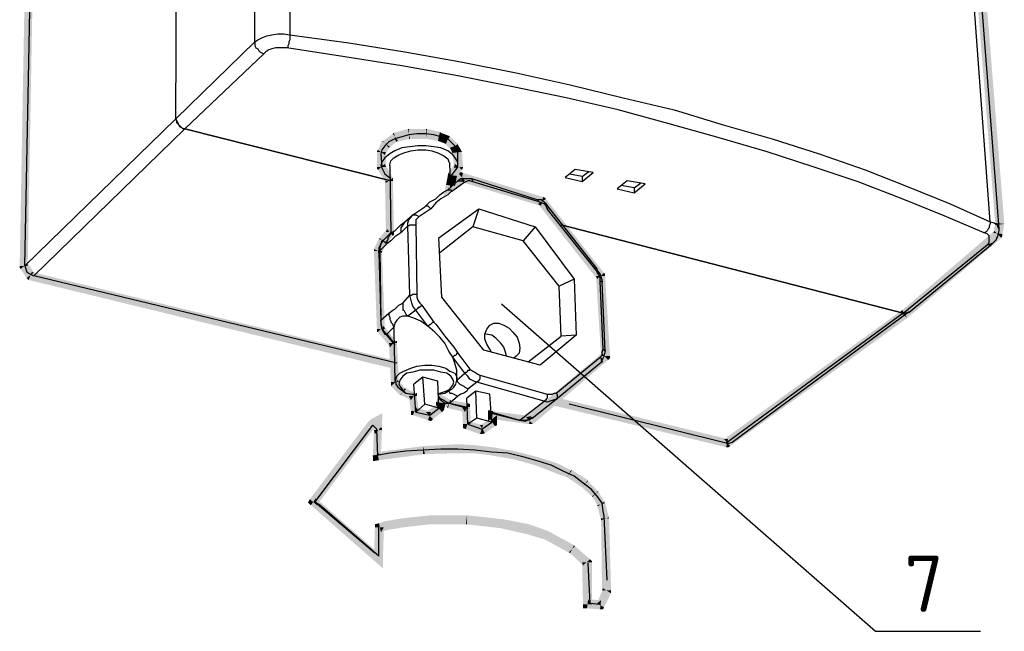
# Model space of a CAD drawing. Header units: millimetres. Extents: x -228268 to 1513407, y -439898 to -137408.
# Tile 7 of 125: x -140463 to -137680, y -239559 to -237830. Entities that reach past the tile are written whole.
import ezdxf

# ---------------------------------------------------------------- set-up
doc = ezdxf.new("R2010")
doc.units = ezdxf.units.MM
doc.linetypes.add('CONTINU', pattern=[0])
doc.layers.add('ШС', color=1, linetype='Continuous', lineweight=30)
doc.styles.add('ГОСТ 250', font='isocpeur.ttf', dxfattribs={"height": 250})

# ---------------------------------------------------------------- blocks, each defined once
blk = doc.blocks.new('d5g6')
at = {"linetype": 'Continuous', "lineweight": 25}
for points in [[(4262741.8, 1226918.9), (4262701.8, 1226914.5), (4262937.4, 1223967.8), (4262977.4, 1223972.3)], [(4258604, 1223785.6), (4258639.6, 1223785.6), (4258692.9, 1226736.7), (4258657.4, 1226736.7)], [(4260217.4, 1224341.2), (4260244, 1224310.1), (4260284, 1224341.2), (4260261.8, 1224372.3)], [(4260261.8, 1224372.3), (4260261.8, 1224376.7), (4260266.2, 1224376.7), (4260275.1, 1224336.7), (4260284, 1224341.2)], [(4260266.2, 1224376.7), (4260275.1, 1224336.7), (4260337.4, 1224350.1), (4260328.5, 1224394.5)], [(4260328.5, 1224394.5), (4260332.9, 1224394.5), (4260332.9, 1224350.1), (4260337.4, 1224350.1)], [(4260332.9, 1224350.1), (4260408.5, 1224350.1), (4260408.5, 1224394.5), (4260332.9, 1224394.5)], [(4260412.9, 1224394.5), (4260408.5, 1224350.1), (4260461.8, 1224341.2), (4260470.7, 1224381.2)], [(4260408.5, 1224394.5), (4260412.9, 1224394.5), (4260408.5, 1224350.1)], [(4260470.7, 1224381.2), (4260475.1, 1224376.7), (4260461.8, 1224341.2)], [(4260475.1, 1224376.7), (4260461.8, 1224341.2), (4260497.4, 1224327.8), (4260510.7, 1224363.4)], [(4260510.7, 1224363.4), (4260515.1, 1224358.9), (4260488.5, 1224332.3), (4260497.4, 1224327.8)], [(4260195.1, 1224301.2), (4260226.2, 1224278.9), (4260248.5, 1224314.5), (4260212.9, 1224341.2)], [(4260212.9, 1224341.2), (4260217.4, 1224341.2), (4260244, 1224310.1), (4260248.5, 1224314.5)], [(4260515.1, 1224358.9), (4260488.5, 1224332.3), (4260519.6, 1224301.2), (4260550.7, 1224327.8)], [(4260550.7, 1224327.8), (4260550.7, 1224323.4), (4260515.1, 1224310.1), (4260519.6, 1224301.2)], [(4260550.7, 1224323.4), (4260515.1, 1224310.1), (4260528.5, 1224283.4), (4260564, 1224301.2)], [(4260190.7, 1224292.3), (4260190.7, 1224296.7), (4260195.1, 1224301.2), (4260226.2, 1224278.9), (4260230.7, 1224292.3)], [(4260190.7, 1224225.6), (4260230.7, 1224225.6), (4260230.7, 1224292.3), (4260190.7, 1224292.3)], [(4260564, 1224301.2), (4260568.5, 1224292.3), (4260528.5, 1224287.8), (4260528.5, 1224283.4)], [(4260568.5, 1224292.3), (4260528.5, 1224287.8), (4260532.9, 1224221.2), (4260572.9, 1224225.6)], [(4260195.1, 1224212.3), (4260190.7, 1224216.7), (4260190.7, 1224225.6), (4260230.7, 1224225.6), (4260226.2, 1224238.9)], [(4260230.7, 1224154.5), (4260261.8, 1224176.7), (4260226.2, 1224238.9), (4260195.1, 1224212.3)], [(4260568.5, 1224212.3), (4260537.4, 1224238.9), (4260506.2, 1224198.9), (4260541.8, 1224172.3)], [(4260572.9, 1224225.6), (4260572.9, 1224221.2), (4260568.5, 1224212.3), (4260537.4, 1224238.9), (4260532.9, 1224221.2)], [(4260546.2, 1224185.6), (4260506.2, 1224190.1), (4260497.4, 1224145.6), (4260537.4, 1224141.2)], [(4260506.2, 1224198.9), (4260506.2, 1224194.5), (4260506.2, 1224190.1), (4260546.2, 1224185.6), (4260541.8, 1224172.3)], [(4260506.2, 1224158.9), (4260528.5, 1224123.4), (4260581.8, 1224163.4), (4260555.1, 1224194.5)], [(4260555.1, 1224194.5), (4260564, 1224203.4), (4260572.9, 1224198.9), (4260564, 1224158.9), (4260581.8, 1224163.4)], [(4260572.9, 1224198.9), (4260564, 1224158.9), (4260919.6, 1224052.3), (4260928.5, 1224092.3)], [(4260261.8, 1224163.4), (4260261.8, 1224176.7), (4260230.7, 1224154.5), (4260226.2, 1224163.4)], [(4260230.7, 1223936.7), (4260266.2, 1223936.7), (4260261.8, 1224163.4), (4260226.2, 1224163.4)], [(4260497.4, 1224145.6), (4260488.5, 1224096.7), (4260528.5, 1224123.4), (4260506.2, 1224158.9), (4260537.4, 1224141.2)], [(4260928.5, 1224092.3), (4260937.4, 1224087.8), (4260941.8, 1224083.4), (4260906.2, 1224061.2), (4260919.6, 1224052.3)], [(4260941.8, 1224083.4), (4260906.2, 1224061.2), (4261168.5, 1223727.8), (4261199.6, 1223754.5)], [(4262977.4, 1223972.3), (4262937.4, 1223976.7), (4262928.5, 1223932.3), (4262967.9, 1223917.6)], [(4262977.4, 1223972.3), (4262937.4, 1223976.7), (4262937.4, 1223967.8)], [(4260204, 1223910.1), (4260230.7, 1223883.4), (4260261.8, 1223918.9), (4260235.1, 1223950.1)], [(4260261.8, 1223918.9), (4260266.2, 1223923.4), (4260266.2, 1223936.7), (4260230.7, 1223936.7), (4260235.1, 1223950.1)], [(4262964, 1223910.1), (4262932.9, 1223941.2), (4262515.1, 1223581.2), (4262546.2, 1223554.5)], [(4262968.5, 1223927.8), (4262967.9, 1223918.1), (4262964, 1223910.1), (4262932.9, 1223941.2), (4262928.5, 1223932.3)], [(4260177.4, 1223861.2), (4260212.9, 1223843.4), (4260235.1, 1223892.3), (4260199.6, 1223905.6)], [(4260199.6, 1223905.6), (4260204, 1223910.1), (4260230.7, 1223883.4), (4260235.1, 1223892.3)], [(4260177.4, 1223852.3), (4260177.4, 1223861.2), (4260212.9, 1223843.4), (4260212.9, 1223852.3)], [(4260190.7, 1223505.6), (4260226.2, 1223505.6), (4260212.9, 1223852.3), (4260177.4, 1223852.3)], [(4258608.5, 1223772.3), (4258604, 1223776.7), (4258604, 1223785.6), (4258639.6, 1223785.6), (4258639.6, 1223798.9)], [(4258635.1, 1223732.3), (4258667.1, 1223756.4), (4258639.6, 1223798.9), (4258608.5, 1223772.3)], [(4258644, 1223723.4), (4258641.3, 1223724.6), (4258635.1, 1223732.3), (4258667.1, 1223756.4), (4258657.4, 1223758.9)], [(4260252.9, 1223332.3), (4260266.2, 1223367.8), (4258657.4, 1223758.9), (4258644, 1223723.4)], [(4261199.6, 1223754.5), (4261204, 1223750.1), (4261204, 1223741.2), (4261164, 1223741.2), (4261168.5, 1223727.8)], [(4261204, 1223741.2), (4261164, 1223741.2), (4261186.2, 1223385.6), (4261226.2, 1223385.6)], [(4262546.2, 1223554.5), (4262524, 1223590.1), (4261732.9, 1223016.7), (4261759.6, 1222985.6)], [(4262546.2, 1223554.5), (4262524, 1223590.1), (4262515.1, 1223581.2)], [(4260195.1, 1223492.3), (4260190.7, 1223492.3), (4260190.7, 1223505.6), (4260226.2, 1223505.6), (4260221.8, 1223518.9)], [(4260248.5, 1223425.6), (4260275.1, 1223452.3), (4260221.8, 1223518.9), (4260195.1, 1223492.3)], [(4260279.6, 1223443.4), (4260279.6, 1223452.3), (4260275.1, 1223452.3), (4260248.5, 1223425.6), (4260244, 1223443.4)], [(4260252.9, 1223270.1), (4260288.5, 1223270.1), (4260279.6, 1223443.4), (4260244, 1223443.4)], [(4261217.4, 1223367.8), (4261190.7, 1223398.9), (4260852.9, 1223114.5), (4260884, 1223083.4)], [(4261226.2, 1223385.6), (4261226.2, 1223376.7), (4261217.4, 1223367.8), (4261190.7, 1223398.9), (4261186.2, 1223385.6)], [(4260292.9, 1223212.3), (4260319.6, 1223238.9), (4260284, 1223278.9), (4260252.9, 1223252.3)], [(4260252.9, 1223252.3), (4260252.9, 1223256.7), (4260252.9, 1223270.1), (4260288.5, 1223270.1), (4260284, 1223278.9)], [(4260297.4, 1223212.3), (4260292.9, 1223212.3), (4260319.6, 1223238.9), (4260315.1, 1223243.4)], [(4260341.8, 1223190.1), (4260364, 1223221.2), (4260315.1, 1223243.4), (4260297.4, 1223212.3)], [(4260368.5, 1223207.8), (4260368.5, 1223221.2), (4260364, 1223221.2), (4260341.8, 1223190.1), (4260332.9, 1223207.8)], [(4260341.8, 1223141.2), (4260377.4, 1223141.2), (4260368.5, 1223207.8), (4260332.9, 1223207.8)], [(4260501.8, 1223158.9), (4260519.6, 1223190.1), (4260470.7, 1223216.7), (4260452.9, 1223181.2)], [(4260495.6, 1223175.1), (4260488.5, 1223145.6), (4260479.6, 1223136.7), (4260452.9, 1223167.8), (4260453, 1223181.8)], [(4260506.2, 1223154.5), (4260501.8, 1223158.9), (4260519.6, 1223190.1), (4260515.1, 1223190.1)], [(4260581.8, 1223136.7), (4260595.1, 1223176.7), (4260515.1, 1223190.1), (4260506.2, 1223154.5)], [(4261741.8, 1222981.2), (4261750.7, 1223016.7), (4260981.8, 1223203.4), (4260968.5, 1223167.8)], [(4260350.7, 1223123.4), (4260341.8, 1223123.4), (4260341.8, 1223141.2), (4260377.4, 1223141.2), (4260364, 1223158.9)], [(4260417.4, 1223101.2), (4260430.7, 1223136.7), (4260364, 1223158.9), (4260350.7, 1223123.4)], [(4260479.6, 1223136.7), (4260452.9, 1223167.8), (4260408.5, 1223136.7), (4260439.6, 1223105.6)], [(4260439.6, 1223105.6), (4260430.7, 1223096.7), (4260417.4, 1223101.2), (4260430.7, 1223136.7), (4260408.5, 1223136.7)], [(4260604, 1223158.9), (4260604, 1223172.3), (4260595.1, 1223176.7), (4260581.8, 1223136.7), (4260568.5, 1223158.9)], [(4260572.9, 1223083.4), (4260608.5, 1223083.4), (4260604, 1223158.9), (4260568.5, 1223158.9)], [(4260706.2, 1223141.2), (4260684, 1223145.6), (4260684, 1223123.4), (4260724, 1223123.4), (4260701.8, 1223105.6)], [(4260866.2, 1223083.4), (4260875.1, 1223118.9), (4260706.2, 1223141.2), (4260701.8, 1223105.6)], [(4260181.8, 1223070.1), (4260150.7, 1223092.3), (4259892.9, 1222750.1), (4259924, 1222723.4)], [(4260215, 1223132.3), (4260167.2, 1223106.8), (4260150.7, 1223092.3), (4260181.8, 1223070.1), (4260151.8, 1223064.5)], [(4260190, 1223046), (4260213, 1223065.6), (4260215, 1223132.3), (4260158.9, 1223072.6)], [(4260586.2, 1223061.2), (4260572.9, 1223065.6), (4260572.9, 1223083.4), (4260608.5, 1223083.4), (4260595.1, 1223096.7)], [(4260648.5, 1223038.9), (4260661.8, 1223078.9), (4260595.1, 1223096.7), (4260586.2, 1223061.2)], [(4260715.1, 1223074.5), (4260692.9, 1223105.6), (4260648.5, 1223078.9), (4260670.7, 1223043.4)], [(4260684, 1223092.3), (4260724, 1223092.3), (4260724, 1223123.4), (4260684, 1223123.4)], [(4260724, 1223092.3), (4260724, 1223078.9), (4260715.1, 1223074.5), (4260692.9, 1223105.6), (4260684, 1223092.3)], [(4260884, 1223083.4), (4260875.1, 1223083.4), (4260866.2, 1223083.4), (4260875.1, 1223118.9), (4260852.9, 1223114.5)], [(4260172.9, 1222945.6), (4260208.5, 1222945.6), (4260212.9, 1223056.7), (4260177.4, 1223056.7)], [(4260212.9, 1223056.7), (4260212.9, 1223065.6), (4260208.5, 1223070.1), (4260181.8, 1223038.9), (4260177.4, 1223056.7)], [(4260670.7, 1223043.4), (4260657.4, 1223038.9), (4260648.5, 1223038.9), (4260661.8, 1223078.9), (4260648.5, 1223078.9)], [(4261759.6, 1222985.6), (4261750.8, 1222980.2), (4261741.8, 1222981.2), (4261750.7, 1223016.7), (4261732.9, 1223016.7)], [(4260404, 1222950.1), (4260395.1, 1222985.6), (4260190.7, 1222958.9), (4260199.6, 1222923.4)], [(4260555.1, 1222954.5), (4260555.1, 1222994.5), (4260395.1, 1222985.6), (4260395.1, 1222950.1)], [(4260395.1, 1222985.6), (4260404, 1222950.1), (4260395.1, 1222950.1)], [(4260795.1, 1222927.8), (4260692.9, 1222945.6), (4260621.8, 1222954.5), (4260555.1, 1222954.5), (4260555.1, 1222994.5), (4260621.8, 1222990.1), (4260701.8, 1222981.2), (4260804, 1222963.4)], [(4261035.1, 1222847.8), (4260972.9, 1222870.1), (4260892.9, 1222901.2), (4260795.1, 1222927.8), (4260804, 1222963.4), (4260906.2, 1222936.7), (4260990.7, 1222910.1), (4261052.9, 1222878.9)], [(4260199.6, 1222923.4), (4260172.9, 1222918.9), (4260172.9, 1222945.6), (4260208.5, 1222945.6), (4260190.7, 1222958.9)], [(4261101.8, 1222803.4), (4261128.5, 1222834.5), (4261057.4, 1222878.9), (4261035.1, 1222847.8)], [(4261057.4, 1222878.9), (4261052.9, 1222878.9), (4261035.1, 1222847.8)], [(4261128.5, 1222830.1), (4261128.5, 1222834.5), (4261101.8, 1222803.4)], [(4261147.9, 1222760.2), (4261172.9, 1222785.6), (4261128.5, 1222830.1), (4261101.8, 1222803.4)], [(4261172.9, 1222718.9), (4261200.8, 1222739), (4261172.9, 1222785.6), (4261146.2, 1222763.4)], [(4261174.4, 1222783.3), (4261172.9, 1222785.6), (4261148.1, 1222760.1), (4261146.2, 1222763.4)], [(4259892.9, 1222750.1), (4259884.6, 1222736), (4259897.4, 1222723.4), (4259919.6, 1222754.5), (4259924, 1222723.4)], [(4259919.6, 1222754.5), (4259897.4, 1222723.4), (4260186.2, 1222470.1), (4260208.5, 1222501.2)], [(4261204, 1222732.3), (4261196.3, 1222744.9), (4261200.8, 1222739), (4261172.9, 1222718.9), (4261168.5, 1222723.4)], [(4261186.2, 1222656.7), (4261221.8, 1222670.1), (4261204, 1222732.3), (4261168.5, 1222723.4)], [(4260199.6, 1222643.4), (4260226.2, 1222652.3), (4260306.2, 1222665.6), (4260430.7, 1222678.9), (4260590.7, 1222678.9), (4260590.7, 1222638.9), (4260430.7, 1222638.9), (4260310.7, 1222625.6), (4260230.7, 1222612.3), (4260208.5, 1222603.4)], [(4260590.7, 1222678.9), (4260750.7, 1222661.2), (4260866.2, 1222638.9), (4260941.8, 1222612.3), (4260968.5, 1222598.9), (4260950.7, 1222563.4), (4260932.9, 1222572.3), (4260857.4, 1222594.5), (4260741.8, 1222621.2), (4260586.2, 1222638.9)], [(4260590.7, 1222678.9), (4260586.2, 1222638.9), (4260590.7, 1222638.9)], [(4261221.8, 1222665.6), (4261221.8, 1222670.1), (4261186.2, 1222656.7), (4261186.2, 1222665.6)], [(4261190.7, 1222345.6), (4261230.7, 1222345.6), (4261221.8, 1222665.6), (4261186.2, 1222665.6)], [(4260177.4, 1222487.8), (4260217.4, 1222487.8), (4260221.8, 1222625.6), (4260181.8, 1222625.6)], [(4260181.8, 1222625.6), (4260181.8, 1222638.9), (4260199.6, 1222643.4), (4260208.5, 1222603.4), (4260221.8, 1222625.6)], [(4260968.5, 1222598.9), (4260950.7, 1222563.4), (4261048.5, 1222510.1), (4261066.2, 1222546.1)], [(4261066.2, 1222546.1), (4261070.7, 1222541.2), (4261044, 1222514.5), (4261048.5, 1222510.1)], [(4261070.7, 1222541.2), (4261044, 1222514.5), (4261106.2, 1222456.7), (4261137.4, 1222483.4)], [(4260186.2, 1222470.1), (4260217.4, 1222443.4), (4260217.4, 1222487.8), (4260177.4, 1222487.8), (4260208.5, 1222501.2)], [(4261137.4, 1222483.4), (4261146.2, 1222474.5), (4261146.2, 1222470.1), (4261101.8, 1222470.1), (4261106.2, 1222456.7)], [(4261146.2, 1222470.1), (4261101.8, 1222470.1), (4261106.2, 1222283.4), (4261146.2, 1222283.4)], [(4261168.5, 1222287.8), (4261199.6, 1222270.1), (4261230.7, 1222332.3), (4261195.1, 1222354.5)], [(4261230.7, 1222332.3), (4261230.7, 1222345.6), (4261190.7, 1222345.6), (4261195.1, 1222354.5)], [(4261106.2, 1222283.4), (4261106.2, 1222265.6), (4261124, 1222265.6), (4261128.5, 1222305.6), (4261146.2, 1222283.4)], [(4261128.5, 1222305.6), (4261124, 1222265.6), (4261181.8, 1222261.2), (4261186.2, 1222301.2)], [(4261181.8, 1222261.2), (4261195.1, 1222261.2), (4261199.6, 1222270.1), (4261168.5, 1222287.8), (4261186.2, 1222301.2)]]:
    blk.add_hatch(color=7, dxfattribs=at).paths.add_polyline_path(points)
at = {"color": 7, "lineweight": 25}
for p, q in [((4261102.8, 1224183.5), (4261045.9, 1224194)), ((4261102.8, 1224183.5), (4261131.9, 1224204.6)), ((4261332.9, 1224132.3), (4261276, 1224142.7)), ((4261332.9, 1224132.3), (4261362, 1224153.4))]:
    blk.add_line(p, q, dxfattribs=at)
at = {"color": 7, "linetype": 'Continuous', "lineweight": 25}
for points in [[(4259781.8, 1227883.4), (4259804, 1224812.3)], [(4259648.5, 1224781.2), (4259635.1, 1227847.8)], [(4259297.4, 1224438.9), (4259310.7, 1227323.4), (4259439.6, 1227470.1)], [(4262915.1, 1223981.2), (4262697.4, 1226932.3)], [(4262919.6, 1223883.4), (4262928.5, 1223887.8), (4262941.8, 1223901.2), (4262950.7, 1223923.4), (4262955.1, 1223941.2), (4262955.1, 1223950.1), (4262728.5, 1226892.3)], [(4258626.2, 1223785.6), (4258684, 1226736.7)], [(4259648.5, 1224781.2), (4259661.8, 1224790.1), (4259679.6, 1224798.9), (4259701.8, 1224807.8), (4259724, 1224812.3), (4259750.7, 1224816.7), (4259777.4, 1224816.7), (4259804, 1224812.3)], [(4259804, 1224812.3), (4259804, 1224790.1), (4259799.6, 1224781.2), (4259799.6, 1224772.3), (4259795.1, 1224763.4), (4259795.1, 1224754.5), (4259790.7, 1224754.5)], [(4259804, 1224812.3), (4260066.2, 1224776.7), (4260315.1, 1224736.7), (4260564, 1224692.3), (4260808.5, 1224643.4), (4261048.5, 1224590.1), (4261284, 1224532.3), (4261510.7, 1224478.9), (4261728.5, 1224412.3), (4261946.2, 1224350.1), (4262155.1, 1224283.4), (4262359.6, 1224212.3), (4262550.7, 1224136.7), (4262737.4, 1224061.2), (4262915.1, 1223981.2), (4262915.1, 1223972.3), (4262910.7, 1223963.4), (4262910.7, 1223954.5), (4262906.2, 1223950.1), (4262901.8, 1223941.2), (4262897.4, 1223936.7), (4262888.5, 1223932.3)], [(4259297.4, 1224438.9), (4259648.5, 1224781.2)], [(4259648.5, 1224781.2), (4259648.5, 1224763.4), (4259652.9, 1224754.5), (4259661.8, 1224750.1), (4259666.2, 1224741.2), (4259670.7, 1224736.7), (4259679.6, 1224732.3), (4259688.5, 1224727.8)], [(4259790.7, 1224754.5), (4259772.9, 1224754.5), (4259755.1, 1224754.5), (4259741.8, 1224754.5), (4259724, 1224750.1), (4259710.7, 1224745.6), (4259697.4, 1224736.7), (4259688.5, 1224727.8)], [(4262888.5, 1223932.3), (4262710.7, 1224007.8), (4262524, 1224083.4), (4262328.5, 1224158.9), (4262128.5, 1224225.6), (4261924, 1224292.3), (4261710.7, 1224354.5), (4261488.5, 1224416.7), (4261261.8, 1224478.9), (4261030.7, 1224532.3), (4260795.1, 1224581.2), (4260550.7, 1224630.1), (4260301.8, 1224674.5), (4260048.5, 1224714.5), (4259790.7, 1224754.5)], [(4259688.5, 1224727.8), (4259337.4, 1224394.5)], [(4259297.4, 1224438.9), (4258626.2, 1223785.6)], [(4259297.4, 1224438.9), (4259301.8, 1224430.1), (4259310.7, 1224412.3), (4259324, 1224398.9), (4259337.4, 1224394.5)], [(4259337.4, 1224394.5), (4259328.5, 1224394.5), (4259324, 1224398.9), (4259315.1, 1224403.4), (4259310.7, 1224412.3), (4259301.8, 1224421.2), (4259301.8, 1224430.1), (4259297.4, 1224434.5), (4259297.4, 1224438.9)], [(4258666.2, 1223741.2), (4259337.4, 1224394.5)], [(4259337.4, 1224394.5), (4260252.9, 1224163.4)], [(4260252.9, 1224163.4), (4259337.4, 1224394.5)], [(4260550.7, 1224292.3), (4260550.7, 1224301.2), (4260541.8, 1224314.5), (4260524, 1224332.3), (4260506.2, 1224350.1), (4260475.1, 1224358.9), (4260444, 1224367.8), (4260408.5, 1224372.3), (4260368.5, 1224372.3), (4260332.9, 1224367.8), (4260301.8, 1224358.9), (4260270.7, 1224350.1), (4260244, 1224336.7), (4260226.2, 1224318.9), (4260212.9, 1224301.2), (4260208.5, 1224283.4)], [(4260515.1, 1224185.6), (4260528.5, 1224194.5), (4260541.8, 1224212.3), (4260550.7, 1224225.6), (4260550.7, 1224247.8), (4260541.8, 1224261.2), (4260528.5, 1224278.9), (4260506.2, 1224296.7), (4260475.1, 1224310.1), (4260444, 1224314.5), (4260408.5, 1224318.9), (4260372.9, 1224318.9), (4260337.4, 1224314.5), (4260301.8, 1224310.1), (4260270.7, 1224296.7), (4260248.5, 1224283.4), (4260226.2, 1224265.6), (4260212.9, 1224247.8), (4260208.5, 1224230.1), (4260217.4, 1224212.3), (4260226.2, 1224194.5), (4260248.5, 1224176.7), (4260252.9, 1224176.7)], [(4260208.5, 1224283.4), (4260212.9, 1224225.6)], [(4260248.5, 1224230.1), (4260248.5, 1224234.5), (4260252.9, 1224252.3), (4260266.2, 1224265.6), (4260288.5, 1224278.9), (4260310.7, 1224287.8), (4260341.8, 1224296.7), (4260372.9, 1224301.2), (4260408.5, 1224301.2), (4260435.1, 1224296.7), (4260461.8, 1224287.8), (4260488.5, 1224274.5), (4260506.2, 1224261.2), (4260510.7, 1224247.8), (4260515.1, 1224238.9)], [(4260550.7, 1224238.9), (4260550.7, 1224292.3)], [(4260248.5, 1224230.1), (4260252.9, 1223932.3)], [(4260519.6, 1224132.3), (4260515.1, 1224238.9)], [(4261151.7, 1224201.3), (4261071.7, 1224214.6), (4261027.3, 1224179.1), (4261102.8, 1224161.3), (4261151.7, 1224201.3)], [(4260506.2, 1224123.4), (4260550.7, 1224163.4)], [(4260577.4, 1224154.5), (4260528.5, 1224118.9)], [(4260612.9, 1224172.3), (4260604, 1224172.3), (4260586.2, 1224172.3), (4260564, 1224172.3), (4260550.7, 1224163.4)], [(4260550.7, 1224163.4), (4260555.1, 1224163.4), (4260555.1, 1224163.4), (4260564, 1224163.4), (4260568.5, 1224163.4), (4260572.9, 1224163.4), (4260577.4, 1224158.9), (4260577.4, 1224154.5)], [(4260617.4, 1224158.9), (4260604, 1224163.4), (4260595.1, 1224163.4), (4260586.2, 1224158.9), (4260577.4, 1224154.5)], [(4260901.8, 1224078.9), (4260612.9, 1224172.3)], [(4260617.4, 1224158.9), (4260617.4, 1224163.4), (4260612.9, 1224172.3)], [(4260910.7, 1224070.1), (4260617.4, 1224158.9)], [(4261102.8, 1224183.5), (4261102.8, 1224161.3)], [(4261381.8, 1224150.1), (4261301.8, 1224163.4), (4261257.4, 1224127.8), (4261332.9, 1224110.1), (4261381.8, 1224150.1)], [(4260404, 1224047.8), (4260426.2, 1224070.1), (4260452.9, 1224083.4), (4260470.7, 1224101.2), (4260488.5, 1224114.5), (4260506.2, 1224123.4)], [(4260528.5, 1224118.9), (4260519.6, 1224114.5), (4260506.2, 1224101.2), (4260475.1, 1224083.4), (4260452.9, 1224065.6), (4260430.7, 1224038.9)], [(4260506.2, 1224123.4), (4260519.6, 1224123.4), (4260524, 1224118.9), (4260528.5, 1224118.9)], [(4261332.9, 1224132.3), (4261332.9, 1224110.1)], [(4260955.1, 1224043.4), (4260941.8, 1224061.2), (4260919.6, 1224078.9), (4260901.8, 1224078.9)], [(4260910.7, 1224070.1), (4260906.2, 1224074.5), (4260906.2, 1224078.9), (4260901.8, 1224078.9)], [(4260946.2, 1224038.9), (4260941.8, 1224052.3), (4260932.9, 1224061.2), (4260919.6, 1224065.6), (4260910.7, 1224070.1)], [(4260315.1, 1223981.2), (4260350.7, 1224012.3), (4260404, 1224047.8)], [(4260328.5, 1223963.4), (4260328.5, 1223976.7), (4260332.9, 1223990.1), (4260340.1, 1223999.9), (4260350.7, 1224012.3), (4260364, 1224012.3), (4260369.3, 1224009.7), (4260372.9, 1224007.8), (4260377.4, 1224003.4)], [(4260430.7, 1224038.9), (4260377.4, 1224003.4)], [(4260404, 1224047.8), (4260408.5, 1224052.3), (4260417.4, 1224052.3), (4260421.8, 1224047.8), (4260426.2, 1224043.4), (4260430.7, 1224038.9)], [(4260466.2, 1223910.1), (4260644, 1224038.9)], [(4260644, 1224038.9), (4260617.4, 1223958.9)], [(4260644, 1224038.9), (4260892.9, 1223958.9)], [(4260946.2, 1224038.9), (4260950.7, 1224043.4), (4260955.1, 1224043.4)], [(4261164, 1223767.8), (4260946.2, 1224038.9)], [(4261168.5, 1223772.3), (4260955.1, 1224043.4)], [(4260252.9, 1223932.3), (4260261.8, 1223936.7), (4260270.7, 1223941.2), (4260284, 1223954.5), (4260297.4, 1223967.8), (4260315.1, 1223981.2)], [(4260315.1, 1223981.2), (4260315.1, 1223981.2), (4260315.1, 1223981.2), (4260315.1, 1223981.2), (4260297.4, 1223954.5), (4260297.4, 1223954.5), (4260297.4, 1223950.1), (4260297.4, 1223932.3)], [(4260337.4, 1223656.7), (4260328.5, 1223963.4), (4260332.6, 1223966), (4260337.4, 1223967.8), (4260364, 1223967.8)], [(4260377.4, 1224003.4), (4260368.5, 1223994.5), (4260364, 1223990.1), (4260364, 1223981.2), (4260364, 1223967.8)], [(4260364, 1223967.8), (4260368.5, 1223661.2)], [(4261008.5, 1223967.8), (4262528.5, 1223576.7)], [(4262528.5, 1223576.7), (4261008.5, 1223967.8)], [(4262915.1, 1223981.2), (4262932.9, 1223976.7), (4262946.2, 1223967.8), (4262950.7, 1223954.5), (4262955.1, 1223950.1)], [(4260221.8, 1223901.2), (4260252.9, 1223932.3)], [(4260297.4, 1223932.3), (4260284, 1223923.4), (4260270.7, 1223914.5), (4260252.9, 1223896.7), (4260235.1, 1223883.4)], [(4260252.9, 1223932.3), (4260252.9, 1223927.8), (4260248.5, 1223923.4), (4260244, 1223914.5), (4260239.6, 1223910.1), (4260239.6, 1223901.2), (4260235.1, 1223896.7), (4260235.1, 1223883.4)], [(4260328.5, 1223963.4), (4260297.4, 1223932.3)], [(4260617.4, 1223958.9), (4260470.7, 1223843.4)], [(4260839.6, 1223896.7), (4260617.4, 1223958.9)], [(4260892.9, 1223958.9), (4260839.6, 1223896.7)], [(4260892.9, 1223958.9), (4261066.2, 1223727.8)], [(4262901.8, 1223878.9), (4262910.7, 1223887.8), (4262910.7, 1223896.7), (4262910.7, 1223910.1), (4262910.7, 1223918.9), (4262901.8, 1223927.8), (4262888.5, 1223932.3)], [(4260221.8, 1223901.2), (4260217.4, 1223896.7), (4260208.5, 1223883.4), (4260199.6, 1223865.6), (4260199.6, 1223843.4)], [(4260221.8, 1223901.2), (4260212.9, 1223896.7), (4260208.5, 1223883.4), (4260204, 1223865.6), (4260204, 1223852.3)], [(4260235.1, 1223883.4), (4260204, 1223852.3)], [(4260479.6, 1223647.8), (4260466.2, 1223910.1)], [(4260999.6, 1223696.7), (4260839.6, 1223896.7)], [(4262528.5, 1223576.7), (4262901.8, 1223878.9)], [(4262555.1, 1223581.2), (4262924, 1223883.4)], [(4262924, 1223883.4), (4262919.6, 1223883.4), (4262910.7, 1223878.9), (4262901.8, 1223878.9)], [(4260199.6, 1223843.4), (4260199.6, 1223852.3), (4260204, 1223852.3)], [(4260199.6, 1223843.4), (4260208.5, 1223541.2)], [(4260204, 1223852.3), (4260208.5, 1223545.6)], [(4258626.2, 1223785.6), (4258630.7, 1223772.3), (4258635.1, 1223758.9), (4258648.5, 1223750.1), (4258666.2, 1223741.2)], [(4261164, 1223767.8), (4261168.5, 1223767.8), (4261168.5, 1223772.3)], [(4261181.8, 1223718.9), (4261181.8, 1223732.3), (4261177.4, 1223745.6), (4261168.5, 1223758.9), (4261164, 1223767.8)], [(4261190.7, 1223714.5), (4261190.7, 1223723.4), (4261181.8, 1223750.1), (4261168.5, 1223767.8)], [(4260279.6, 1223354.5), (4258666.2, 1223741.2)], [(4261066.2, 1223727.8), (4260999.6, 1223696.7)], [(4261066.2, 1223727.8), (4261075.1, 1223478.9)], [(4261181.8, 1223718.9), (4261190.7, 1223718.9), (4261190.7, 1223714.5)], [(4261195.1, 1223416.7), (4261181.8, 1223718.9)], [(4261204, 1223407.8), (4261190.7, 1223714.5)], [(4260364, 1223590.1), (4260350.7, 1223607.8), (4260346.2, 1223621.2), (4260341.8, 1223638.9), (4260337.4, 1223656.7), (4260346.2, 1223656.7), (4260350.7, 1223661.2), (4260368.5, 1223661.2)], [(4260368.5, 1223661.2), (4260368.5, 1223647.8), (4260372.9, 1223634.5), (4260381.8, 1223621.2), (4260390.7, 1223612.3)], [(4261008.5, 1223474.5), (4260999.6, 1223696.7)], [(4260244, 1223576.7), (4260261.8, 1223590.1), (4260270.7, 1223594.5), (4260288.5, 1223612.3), (4260306.2, 1223621.2)], [(4260306.2, 1223621.2), (4260337.4, 1223656.7)], [(4260306.2, 1223621.2), (4260306.2, 1223607.8), (4260306.2, 1223598.9), (4260306.2, 1223590.1), (4260310.7, 1223590.1), (4260315.1, 1223581.2), (4260319.6, 1223572.3), (4260328.5, 1223563.4)], [(4260666.2, 1223412.3), (4260479.6, 1223647.8)], [(4260208.5, 1223545.6), (4260244, 1223576.7)], [(4260244, 1223576.7), (4260244, 1223567.8), (4260248.5, 1223558.9), (4260248.5, 1223550.1), (4260252.9, 1223541.2), (4260252.9, 1223536.7), (4260261.8, 1223527.8), (4260261.8, 1223523.4), (4260266.2, 1223514.5)], [(4260364, 1223590.1), (4260328.5, 1223563.4)], [(4260417.4, 1223518.9), (4260364, 1223590.1), (4260367.7, 1223593.2), (4260371, 1223596.2), (4260378.5, 1223602.1), (4260371, 1223596.2), (4260378.5, 1223602.1), (4260386.2, 1223607.8), (4260386.2, 1223607.8), (4260390.7, 1223612.3)], [(4260390.7, 1223612.3), (4260444, 1223536.7)], [(4262528.5, 1223576.7), (4261741.8, 1222998.9)], [(4261768.5, 1223003.4), (4262550.7, 1223581.2), (4262555.1, 1223581.2)], [(4262528.5, 1223576.7), (4262541.8, 1223576.7), (4262550.7, 1223581.2)], [(4262555.1, 1223581.2), (4262550.7, 1223581.2), (4262541.8, 1223576.7), (4262528.5, 1223576.7)], [(4260208.5, 1223545.6), (4260208.5, 1223532.3), (4260212.9, 1223514.5), (4260221.8, 1223496.7), (4260235.1, 1223483.4), (4260230.7, 1223483.4)], [(4260208.5, 1223541.2), (4260208.5, 1223545.6)], [(4260208.5, 1223541.2), (4260208.5, 1223527.8), (4260212.9, 1223505.6), (4260226.2, 1223483.4), (4260230.7, 1223483.4)], [(4260328.5, 1223563.4), (4260306.2, 1223563.4), (4260292.9, 1223558.9), (4260279.6, 1223545.6), (4260270.7, 1223532.3), (4260266.2, 1223514.5)], [(4260417.4, 1223518.9), (4260386.2, 1223541.2), (4260355.1, 1223554.5), (4260328.5, 1223563.4)], [(4260417.4, 1223518.9), (4260421.8, 1223523.4), (4260426.2, 1223526.3), (4260430.7, 1223527.8), (4260430.7, 1223527.8), (4260435.1, 1223532.3), (4260439.6, 1223536.7), (4260444, 1223536.7), (4260444, 1223536.7)], [(4260444, 1223536.7), (4260452.9, 1223527.8), (4260492.9, 1223474.5), (4260532.9, 1223425.6), (4260541.8, 1223412.3), (4260550.7, 1223398.9)], [(4260699.6, 1223403.3), (4260692.9, 1223416.7), (4260679.6, 1223438.9), (4260670.7, 1223461.2), (4260670.7, 1223483.4), (4260679.6, 1223505.6), (4260692.9, 1223523.4), (4260710.7, 1223532.3), (4260732.9, 1223532.3), (4260755.1, 1223523.4), (4260777.4, 1223510.1), (4260795.1, 1223492.3), (4260812.9, 1223470.1), (4260821.8, 1223443.4), (4260826.2, 1223421.2), (4260821.8, 1223398.9), (4260808.5, 1223385.6), (4260799.5, 1223376.6)], [(4260266.2, 1223514.5), (4260235.1, 1223483.4)], [(4260266.2, 1223514.5), (4260266.2, 1223496.7)], [(4260266.2, 1223496.7), (4260270.7, 1223274.5)], [(4260528.5, 1223381.2), (4260510.7, 1223407.8), (4260492.9, 1223443.4), (4260470.7, 1223470.1), (4260448.5, 1223492.3), (4260417.4, 1223518.9)], [(4260230.7, 1223483.4), (4260270.7, 1223434.5)], [(4260235.1, 1223483.4), (4260266.2, 1223443.4)], [(4260766.7, 1223385.4), (4260764, 1223398.9), (4260755.1, 1223425.6), (4260741.8, 1223443.4), (4260719.6, 1223465.6), (4260701.8, 1223478.9), (4260675.1, 1223483.4)], [(4260862.7, 1223359.6), (4261008.5, 1223474.5)], [(4261075.1, 1223478.9), (4260915.1, 1223345.6)], [(4261075.1, 1223478.9), (4261008.5, 1223474.5)], [(4260528.5, 1223381.2), (4260532.9, 1223385.6), (4260537.4, 1223390.1), (4260541.8, 1223390.1), (4260546.2, 1223394.5), (4260546.2, 1223398.9), (4260550.7, 1223398.9), (4260550.7, 1223398.9)], [(4260550.7, 1223398.9), (4260604, 1223327.8)], [(4260915.1, 1223345.6), (4260666.2, 1223412.3)], [(4261181.8, 1223381.2), (4261190.7, 1223390.1), (4261190.7, 1223398.9), (4261190.7, 1223403.4), (4261195.1, 1223416.7)], [(4261186.2, 1223358.9), (4261190.7, 1223367.8), (4261199.6, 1223385.6), (4261204, 1223403.4), (4261204, 1223407.8)], [(4261195.1, 1223416.7), (4261199.6, 1223412.3), (4261204, 1223412.3), (4261204, 1223407.8)], [(4260546.2, 1223310.1), (4260546.2, 1223323.4), (4260537.4, 1223354.5), (4260528.5, 1223381.2)], [(4260581.8, 1223310.1), (4260528.5, 1223381.2)], [(4260986.2, 1223221.2), (4261181.8, 1223381.2)], [(4260986.2, 1223194.5), (4261186.2, 1223358.9)], [(4261181.8, 1223381.2), (4261186.2, 1223376.7), (4261186.2, 1223367.8), (4261190.7, 1223363.4), (4261190.7, 1223358.9), (4261186.2, 1223358.9), (4261186.2, 1223358.9)], [(4260270.7, 1223274.5), (4260275.1, 1223278.9), (4260279.6, 1223296.7), (4260292.9, 1223310.1), (4260310.7, 1223318.9), (4260341.8, 1223332.3), (4260368.5, 1223341.2), (4260404, 1223345.6), (4260435.1, 1223345.6), (4260466.2, 1223341.2), (4260497.4, 1223332.3), (4260515.1, 1223318.9), (4260537.4, 1223310.1), (4260546.2, 1223292.3), (4260546.2, 1223283.4)], [(4260515.1, 1223238.9), (4260528.5, 1223256.7), (4260532.9, 1223270.1), (4260528.5, 1223283.4), (4260519.6, 1223296.7), (4260501.8, 1223310.1), (4260475.1, 1223314.5), (4260444, 1223323.4), (4260381.8, 1223323.4), (4260350.7, 1223314.5), (4260324, 1223310.1), (4260306.2, 1223296.7), (4260292.9, 1223278.9), (4260288.5, 1223261.2), (4260292.9, 1223252.3), (4260306.2, 1223234.5), (4260319.6, 1223221.2), (4260350.7, 1223216.7), (4260355.1, 1223216.7)], [(4260546.2, 1223283.4), (4260546.2, 1223310.1)], [(4260546.2, 1223278.9), (4260581.8, 1223310.1)], [(4260581.8, 1223310.1), (4260586.2, 1223314.5), (4260586.2, 1223314.5), (4260590.7, 1223314.5), (4260595.1, 1223318.9), (4260595.1, 1223323.4), (4260604, 1223323.4), (4260604, 1223327.8)], [(4260648.5, 1223301.2), (4260648.5, 1223283.4), (4260644, 1223278.9), (4260644, 1223274.5), (4260639.6, 1223274.5), (4260635.1, 1223270.1), (4260621.8, 1223274.5), (4260604, 1223283.4), (4260595.1, 1223296.7), (4260581.8, 1223310.1)], [(4260604, 1223327.8), (4260617.4, 1223318.9), (4260626.2, 1223314.5), (4260639.6, 1223305.6), (4260648.5, 1223301.2)], [(4260275.1, 1223270.1), (4260270.7, 1223274.5)], [(4260275.1, 1223270.1), (4260275.1, 1223261.2), (4260284, 1223247.8), (4260301.8, 1223234.5), (4260319.6, 1223221.2), (4260346.2, 1223216.7), (4260364, 1223212.3)], [(4260461.8, 1223274.5), (4260395.1, 1223292.3), (4260355.1, 1223261.2)], [(4260404, 1223172.3), (4260395.1, 1223292.3)], [(4260466.2, 1223154.5), (4260461.8, 1223274.5)], [(4260524, 1223238.9), (4260532.9, 1223247.8), (4260541.8, 1223261.2), (4260546.2, 1223278.9), (4260546.2, 1223287.8)], [(4260546.2, 1223283.4), (4260550.7, 1223283.4)], [(4260546.2, 1223278.9), (4260550.7, 1223270.1), (4260550.7, 1223270.1), (4260559.6, 1223261.2), (4260568.5, 1223256.7), (4260577.4, 1223252.3), (4260581.8, 1223247.8), (4260590.7, 1223243.4), (4260595.1, 1223238.9)], [(4260635.1, 1223270.1), (4260595.1, 1223238.9)], [(4260946.2, 1223216.7), (4260946.2, 1223198.9), (4260941.8, 1223194.5), (4260941.8, 1223190.1), (4260937.4, 1223190.1), (4260932.9, 1223185.6), (4260635.1, 1223270.1)], [(4260648.5, 1223301.2), (4260946.2, 1223216.7)], [(4260364, 1223136.7), (4260355.1, 1223261.2)], [(4260466.2, 1223216.7), (4260492.9, 1223221.2), (4260515.1, 1223234.5), (4260524, 1223238.9)], [(4260466.2, 1223216.7), (4260470.7, 1223221.2), (4260497.4, 1223230.1), (4260515.1, 1223238.9)], [(4260510.7, 1223230.1), (4260515.1, 1223221.2), (4260524, 1223221.2), (4260532.9, 1223216.7), (4260541.8, 1223212.3), (4260550.7, 1223207.8), (4260550.7, 1223207.8)], [(4260595.1, 1223238.9), (4260590.7, 1223230.1), (4260577.4, 1223221.2), (4260564, 1223216.7), (4260550.7, 1223207.8)], [(4260692.9, 1223216.7), (4260630.7, 1223230.1), (4260590.7, 1223198.9)], [(4260635.1, 1223110.1), (4260630.7, 1223230.1)], [(4260466.2, 1223207.8), (4260470.7, 1223198.9), (4260488.5, 1223190.1), (4260501.8, 1223181.2), (4260515.1, 1223176.7)], [(4260466.2, 1223198.9), (4260470.7, 1223194.5), (4260492.9, 1223176.7), (4260510.7, 1223176.7)], [(4260550.7, 1223207.8), (4260515.1, 1223176.7)], [(4260635.1, 1223110.1), (4260595.1, 1223083.4), (4260590.7, 1223198.9)], [(4260701.8, 1223092.3), (4260692.9, 1223216.7)], [(4260826.2, 1223101.2), (4260932.9, 1223185.6)], [(4260879.6, 1223110.1), (4260986.2, 1223194.5)], [(4260986.2, 1223221.2), (4260986.2, 1223221.2), (4260990.7, 1223216.7), (4260990.7, 1223198.9), (4260986.2, 1223194.5), (4260972.9, 1223190.1), (4260959.6, 1223185.6), (4260946.2, 1223181.2), (4260932.9, 1223185.6)], [(4260946.2, 1223216.7), (4260968.5, 1223216.7), (4260977.4, 1223221.2), (4260986.2, 1223221.2)], [(4260986.2, 1223194.5), (4260990.7, 1223194.5)], [(4260986.2, 1223194.5), (4260990.7, 1223194.5)], [(4260404, 1223172.3), (4260364, 1223136.7)], [(4260364, 1223136.7), (4260426.2, 1223123.4)], [(4260466.2, 1223154.5), (4260404, 1223172.3)], [(4260426.2, 1223123.4), (4260466.2, 1223154.5)], [(4260510.7, 1223176.7), (4260595.1, 1223154.5)], [(4260515.1, 1223176.7), (4260510.7, 1223176.7)], [(4260515.1, 1223176.7), (4260595.1, 1223158.9)], [(4260701.8, 1223136.7), (4260826.2, 1223101.2)], [(4261741.8, 1222998.9), (4261044, 1223172.3)], [(4260701.8, 1223092.3), (4260635.1, 1223110.1)], [(4260657.4, 1223061.2), (4260701.8, 1223092.3)], [(4260701.8, 1223132.3), (4260821.8, 1223101.2)], [(4260821.8, 1223101.2), (4260826.2, 1223101.2), (4260848.5, 1223096.7), (4260870.7, 1223105.6), (4260879.6, 1223114.5)], [(4260826.2, 1223101.2), (4260821.8, 1223101.2)], [(4260826.2, 1223101.2), (4260852.9, 1223101.2), (4260866.2, 1223105.6), (4260879.6, 1223110.1)], [(4260181.8, 1222510.1), (4259915.1, 1222736.7), (4260172.9, 1223078.9)], [(4260190.7, 1223061.2), (4260172.9, 1223078.9)], [(4260195.1, 1222941.2), (4260190.7, 1223061.2)], [(4260595.1, 1223083.4), (4260657.4, 1223061.2)], [(4261199.6, 1222674.5), (4261195.1, 1222696.7), (4261190.7, 1222732.3), (4261168.5, 1222763.4), (4261141.8, 1222794.5), (4261106.2, 1222821.2), (4261066.2, 1222852.3), (4261017.4, 1222874.5), (4260964, 1222901.2), (4260906.2, 1222918.9), (4260844, 1222936.7), (4260772.9, 1222954.5), (4260701.8, 1222958.9), (4260626.2, 1222967.8), (4260550.7, 1222972.3), (4260475.1, 1222972.3), (4260395.1, 1222967.8), (4260319.6, 1222963.4), (4260248.5, 1222954.5), (4260172.9, 1222941.2)], [(4261741.8, 1222998.9), (4261755.1, 1222998.9), (4261768.5, 1223003.4)], [(4260199.6, 1222496.7), (4259937.4, 1222723.4), (4259915.1, 1222736.7)], [(4261212.9, 1222390.1), (4261199.6, 1222674.5)], [(4260199.6, 1222496.7), (4260199.6, 1222630.1)], [(4261137.4, 1222287.8), (4261128.5, 1222465.6)], [(4261137.4, 1222287.8), (4261177.4, 1222283.4)]]:
    blk.add_lwpolyline(points, dxfattribs=at)
at = {"layer": 'ШС', "color": 7, "linetype": 'CONTINU', "lineweight": 25}
for p, q in [((4260744.7, 1223617.2), (4262405.1, 1222163.5)), ((4262405.1, 1222163.5), (4262871.6, 1222163.5))]:
    blk.add_line(p, q, dxfattribs=at)
at = {"color": 7, "lineweight": 25, "insert": (4262533.3, 1222500.1), "char_height": 150, "attachment_point": 1, "style": 'ГОСТ 250'}
blk.add_mtext_dynamic_manual_height_columns('\\pxql;{\\H1.6667x;7}', width=303.658, gutter_width=15771.6, heights=[324], dxfattribs=at)

msp = doc.modelspace()

# ---------------------------------------------------------------- block references
at = {"color": 5, "lineweight": 25, "xscale": 0.636428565, "yscale": 0.636428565, "zscale": 0.636428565}
msp.add_blockref('d5g6', (-2850760.2, -1017378.6), dxfattribs=at)

doc.saveas('drawing.dxf')
